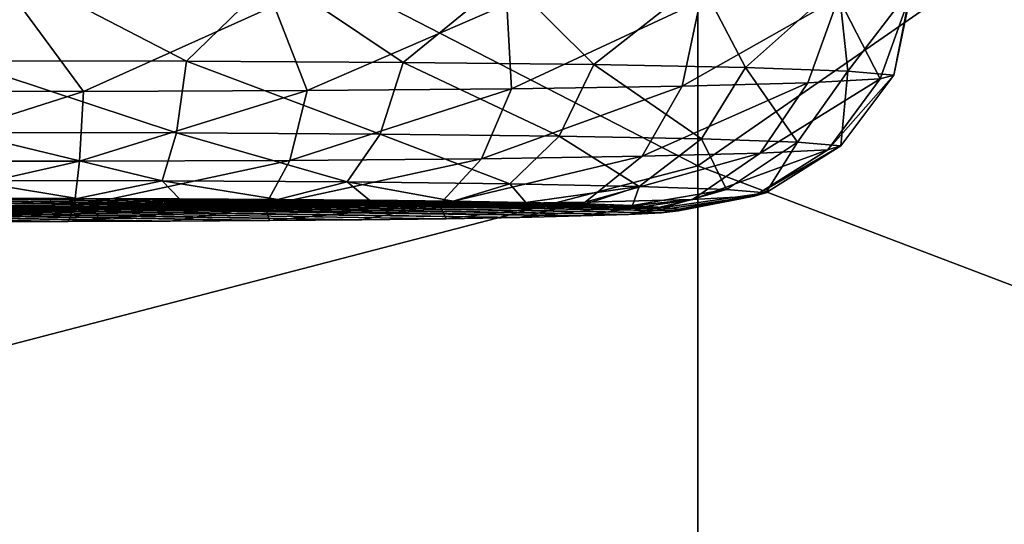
# Model space of a CAD drawing. Header units: millimetres. Extents: x -24 to 72, y 0 to 310.
# Tile 66 of 251: x -12.924 to -11.693, y 267.313 to 267.944. Entities that reach past the tile are written whole.
import ezdxf

# ---------------------------------------------------------------- set-up
doc = ezdxf.new("R2010")
doc.units = ezdxf.units.MM
doc.header["$LTSCALE"] = 65.185185
for name, color, linetype in [('269', 7, 'CONTINUOUS'), ('27', 7, 'CONTINUOUS'), ('270', 7, 'CONTINUOUS'), ('271', 7, 'CONTINUOUS'), ('31', 7, 'CONTINUOUS')]:
    doc.layers.add(name, color=color, linetype=linetype)

msp = doc.modelspace()

# ---------------------------------------------------------------- linework, layer by layer
at = {"layer": '269', "color": 7, "linetype": 'CONTINUOUS'}
for points in [[(-13.6231, 267.7137, 212.2209), (-12.2994, 267.6967, 211.2441), (-13.5465, 267.7155, 212.3246), (-13.6231, 267.7137, 212.2209)], [(-13.4547, 267.7171, 212.4152), (-13.5465, 267.7155, 212.3246), (-12.2228, 267.6985, 211.3479), (-13.4547, 267.7171, 212.4152)], [(-13.5465, 267.7155, 212.3246), (-12.2994, 267.6967, 211.2441), (-12.2228, 267.6985, 211.3479), (-13.5465, 267.7155, 212.3246)], [(-13.3494, 267.7184, 212.4906), (-13.4547, 267.7171, 212.4152), (-12.2228, 267.6985, 211.3479), (-13.3494, 267.7184, 212.4906)], [(-13.2336, 267.7194, 212.5486), (-13.3494, 267.7184, 212.4906), (-12.1631, 267.7005, 211.4629), (-13.2336, 267.7194, 212.5486)], [(-12.1631, 267.7005, 211.4629), (-13.3494, 267.7184, 212.4906), (-12.2228, 267.6985, 211.3479), (-12.1631, 267.7005, 211.4629)], [(-13.1102, 267.7201, 212.5878), (-13.2336, 267.7194, 212.5486), (-12.1221, 267.7026, 211.5857), (-13.1102, 267.7201, 212.5878)], [(-12.1221, 267.7026, 211.5857), (-13.2336, 267.7194, 212.5486), (-12.1631, 267.7005, 211.4629), (-12.1221, 267.7026, 211.5857)], [(-12.9821, 267.7204, 212.6072), (-13.1102, 267.7201, 212.5878), (-12.1009, 267.7048, 211.7135), (-12.9821, 267.7204, 212.6072)], [(-12.1009, 267.7048, 211.7135), (-13.1102, 267.7201, 212.5878), (-12.1221, 267.7026, 211.5857), (-12.1009, 267.7048, 211.7135)], [(-12.8526, 267.7204, 212.6064), (-12.9821, 267.7204, 212.6072), (-12.0999, 267.7071, 211.843), (-12.8526, 267.7204, 212.6064)], [(-12.0999, 267.7071, 211.843), (-12.9821, 267.7204, 212.6072), (-12.1009, 267.7048, 211.7135), (-12.0999, 267.7071, 211.843)], [(-12.7248, 267.7201, 212.5852), (-12.8526, 267.7204, 212.6064), (-12.1193, 267.7093, 211.971), (-12.7248, 267.7201, 212.5852)], [(-12.1193, 267.7093, 211.971), (-12.8526, 267.7204, 212.6064), (-12.0999, 267.7071, 211.843), (-12.1193, 267.7093, 211.971)], [(-12.6019, 267.7193, 212.5443), (-12.7248, 267.7201, 212.5852), (-12.2163, 267.7135, 212.2103), (-12.6019, 267.7193, 212.5443)], [(-12.2163, 267.7135, 212.2103), (-12.7248, 267.7201, 212.5852), (-12.1584, 267.7115, 212.0945), (-12.2163, 267.7135, 212.2103)], [(-12.1584, 267.7115, 212.0945), (-12.7248, 267.7201, 212.5852), (-12.1193, 267.7093, 211.971), (-12.1584, 267.7115, 212.0945)], [(-12.4869, 267.7183, 212.4847), (-12.6019, 267.7193, 212.5443), (-12.2917, 267.7154, 212.3156), (-12.4869, 267.7183, 212.4847)], [(-12.2917, 267.7154, 212.3156), (-12.6019, 267.7193, 212.5443), (-12.2163, 267.7135, 212.2103), (-12.2917, 267.7154, 212.3156)], [(-12.3826, 267.717, 212.4079), (-12.4869, 267.7183, 212.4847), (-12.2917, 267.7154, 212.3156), (-12.3826, 267.717, 212.4079)], [(-13.746, 267.7051, 211.7258), (-12.8639, 267.6917, 210.9615), (-13.745, 267.7073, 211.8553), (-13.746, 267.7051, 211.7258)], [(-12.9933, 267.6917, 210.9624), (-12.8639, 267.6917, 210.9615), (-13.746, 267.7051, 211.7258), (-12.9933, 267.6917, 210.9624)], [(-13.745, 267.7073, 211.8553), (-12.7358, 267.6921, 210.9809), (-13.7238, 267.7096, 211.9831), (-13.745, 267.7073, 211.8553)], [(-12.8639, 267.6917, 210.9615), (-12.7358, 267.6921, 210.9809), (-13.745, 267.7073, 211.8553), (-12.8639, 267.6917, 210.9615)], [(-13.7238, 267.7096, 211.9831), (-12.6123, 267.6927, 211.0201), (-13.6828, 267.7117, 212.1059), (-13.7238, 267.7096, 211.9831)], [(-12.7358, 267.6921, 210.9809), (-12.6123, 267.6927, 211.0201), (-13.7238, 267.7096, 211.9831), (-12.7358, 267.6921, 210.9809)], [(-13.6828, 267.7117, 212.1059), (-12.4966, 267.6938, 211.0781), (-13.6231, 267.7137, 212.2209), (-13.6828, 267.7117, 212.1059)], [(-12.6123, 267.6927, 211.0201), (-12.4966, 267.6938, 211.0781), (-13.6828, 267.7117, 212.1059), (-12.6123, 267.6927, 211.0201)], [(-12.3912, 267.6951, 211.1536), (-12.2994, 267.6967, 211.2441), (-13.6231, 267.7137, 212.2209), (-12.3912, 267.6951, 211.1536)], [(-12.4966, 267.6938, 211.0781), (-12.3912, 267.6951, 211.1536), (-13.6231, 267.7137, 212.2209), (-12.4966, 267.6938, 211.0781)]]:
    msp.add_3dface(points, dxfattribs=at)
at = {"layer": '27', "color": 7, "linetype": 'CONTINUOUS'}
for points in [[(-13.7629, 269.2302, -9.663), (-9.4027, 268.2134, -11.1239), (-13.7879, 266.3433, -10.754), (-13.7629, 269.2302, -9.663)], [(-9.4027, 268.2134, -11.1239), (-9.4648, 262.6272, -13.0156), (-13.7879, 266.3433, -10.754), (-9.4027, 268.2134, -11.1239)]]:
    msp.add_3dface(points, dxfattribs=at)
at = {"layer": '270', "color": 7, "linetype": 'CONTINUOUS'}
for points in [[(-12.923, 267.9995, 212.9034), (-13.2396, 267.9987, 212.8579), (-13.001, 267.8924, 212.8727), (-12.923, 267.9995, 212.9034)], [(-12.7159, 267.8921, 212.8557), (-12.923, 267.9995, 212.9034), (-13.001, 267.8924, 212.8727), (-12.7159, 267.8921, 212.8557)], [(-12.6063, 267.9987, 212.8579), (-12.923, 267.9995, 212.9034), (-12.7159, 267.8921, 212.8557), (-12.6063, 267.9987, 212.8579)], [(-12.4449, 267.8905, 212.7655), (-12.6063, 267.9987, 212.8579), (-12.7159, 267.8921, 212.8557), (-12.4449, 267.8905, 212.7655)], [(-12.3153, 267.9964, 212.725), (-12.6063, 267.9987, 212.8579), (-12.4449, 267.8905, 212.7655), (-12.3153, 267.9964, 212.725)], [(-12.2064, 267.8878, 212.6083), (-12.3153, 267.9964, 212.725), (-12.4449, 267.8905, 212.7655), (-12.2064, 267.8878, 212.6083)], [(-12.0735, 267.9927, 212.5155), (-12.3153, 267.9964, 212.725), (-12.2064, 267.8878, 212.6083), (-12.0735, 267.9927, 212.5155)], [(-12.0168, 267.8841, 212.3947), (-12.0735, 267.9927, 212.5155), (-12.2064, 267.8878, 212.6083), (-12.0168, 267.8841, 212.3947)], [(-11.9006, 267.988, 212.2464), (-12.0735, 267.9927, 212.5155), (-12.0168, 267.8841, 212.3947), (-11.9006, 267.988, 212.2464)], [(-11.889, 267.8796, 212.1393), (-11.9006, 267.988, 212.2464), (-12.0168, 267.8841, 212.3947), (-11.889, 267.8796, 212.1393)], [(-11.8104, 267.9827, 211.9395), (-11.9006, 267.988, 212.2464), (-11.889, 267.8796, 212.1393), (-11.8104, 267.9827, 211.9395)], [(-11.9006, 267.9717, 211.3128), (-11.8104, 267.9771, 211.6197), (-11.8486, 267.8698, 211.5744), (-11.9006, 267.9717, 211.3128)], [(-11.8316, 267.8747, 211.8595), (-11.8104, 267.9827, 211.9395), (-11.889, 267.8796, 212.1393), (-11.8316, 267.8747, 211.8595)], [(-11.8486, 267.8698, 211.5744), (-11.8104, 267.9771, 211.6197), (-11.8316, 267.8747, 211.8595), (-11.8486, 267.8698, 211.5744)], [(-11.8104, 267.9771, 211.6197), (-11.8104, 267.9827, 211.9395), (-11.8316, 267.8747, 211.8595), (-11.8104, 267.9771, 211.6197)], [(-12.0735, 267.9671, 211.0437), (-11.9006, 267.9717, 211.3128), (-12.096, 267.8609, 211.065), (-12.0735, 267.9671, 211.0437)], [(-12.096, 267.8609, 211.065), (-11.9006, 267.9717, 211.3128), (-11.9388, 267.865, 211.3034), (-12.096, 267.8609, 211.065)], [(-11.9388, 267.865, 211.3034), (-11.9006, 267.9717, 211.3128), (-11.8486, 267.8698, 211.5744), (-11.9388, 267.865, 211.3034)], [(-12.7159, 267.8921, 212.8557), (-13.001, 267.8924, 212.8727), (-12.7285, 267.8024, 212.792), (-12.7159, 267.8921, 212.8557)], [(-12.7285, 267.8024, 212.792), (-13.001, 267.8924, 212.8727), (-12.9963, 267.8027, 212.8079), (-12.7285, 267.8024, 212.792)], [(-12.4739, 267.8009, 212.7073), (-12.7159, 267.8921, 212.8557), (-12.7285, 267.8024, 212.792), (-12.4739, 267.8009, 212.7073)], [(-12.4449, 267.8905, 212.7655), (-12.7159, 267.8921, 212.8557), (-12.4739, 267.8009, 212.7073), (-12.4449, 267.8905, 212.7655)], [(-12.25, 267.7984, 212.5596), (-12.4449, 267.8905, 212.7655), (-12.4739, 267.8009, 212.7073), (-12.25, 267.7984, 212.5596)], [(-12.2064, 267.8878, 212.6083), (-12.4449, 267.8905, 212.7655), (-12.25, 267.7984, 212.5596), (-12.2064, 267.8878, 212.6083)], [(-12.0719, 267.7949, 212.359), (-12.2064, 267.8878, 212.6083), (-12.25, 267.7984, 212.5596), (-12.0719, 267.7949, 212.359)], [(-12.0168, 267.8841, 212.3947), (-12.2064, 267.8878, 212.6083), (-12.0719, 267.7949, 212.359), (-12.0168, 267.8841, 212.3947)], [(-11.9518, 267.7907, 212.1191), (-12.0168, 267.8841, 212.3947), (-12.0719, 267.7949, 212.359), (-11.9518, 267.7907, 212.1191)], [(-11.889, 267.8796, 212.1393), (-12.0168, 267.8841, 212.3947), (-11.9518, 267.7907, 212.1191), (-11.889, 267.8796, 212.1393)], [(-11.8979, 267.7861, 211.8563), (-11.889, 267.8796, 212.1393), (-11.9518, 267.7907, 212.1191), (-11.8979, 267.7861, 211.8563)], [(-11.8486, 267.8698, 211.5744), (-11.8316, 267.8747, 211.8595), (-11.9138, 267.7814, 211.5885), (-11.8486, 267.8698, 211.5744)], [(-11.9138, 267.7814, 211.5885), (-11.8316, 267.8747, 211.8595), (-11.8979, 267.7861, 211.8563), (-11.9138, 267.7814, 211.5885)], [(-11.8316, 267.8747, 211.8595), (-11.889, 267.8796, 212.1393), (-11.8979, 267.7861, 211.8563), (-11.8316, 267.8747, 211.8595)], [(-12.096, 267.8609, 211.065), (-11.9388, 267.865, 211.3034), (-12.1463, 267.7731, 211.1101), (-12.096, 267.8609, 211.065)], [(-12.1463, 267.7731, 211.1101), (-11.9388, 267.865, 211.3034), (-11.9986, 267.777, 211.334), (-12.1463, 267.7731, 211.1101)], [(-11.9388, 267.865, 211.3034), (-11.8486, 267.8698, 211.5744), (-11.9986, 267.777, 211.334), (-11.9388, 267.865, 211.3034)], [(-11.9986, 267.777, 211.334), (-11.8486, 267.8698, 211.5744), (-11.9138, 267.7814, 211.5885), (-11.9986, 267.777, 211.334)], [(-12.9896, 267.7427, 212.7151), (-12.7463, 267.7424, 212.7006), (-12.9963, 267.8027, 212.8079), (-12.9896, 267.7427, 212.7151)], [(-12.7463, 267.7424, 212.7006), (-12.7285, 267.8024, 212.792), (-12.9963, 267.8027, 212.8079), (-12.7463, 267.7424, 212.7006)], [(-12.7463, 267.7424, 212.7006), (-12.515, 267.7411, 212.6237), (-12.7285, 267.8024, 212.792), (-12.7463, 267.7424, 212.7006)], [(-12.515, 267.7411, 212.6237), (-12.4739, 267.8009, 212.7073), (-12.7285, 267.8024, 212.792), (-12.515, 267.7411, 212.6237)], [(-12.515, 267.7411, 212.6237), (-12.3116, 267.7387, 212.4895), (-12.4739, 267.8009, 212.7073), (-12.515, 267.7411, 212.6237)], [(-12.3116, 267.7387, 212.4895), (-12.25, 267.7984, 212.5596), (-12.4739, 267.8009, 212.7073), (-12.3116, 267.7387, 212.4895)], [(-12.3116, 267.7387, 212.4895), (-12.1498, 267.7355, 212.3073), (-12.25, 267.7984, 212.5596), (-12.3116, 267.7387, 212.4895)], [(-12.1498, 267.7355, 212.3073), (-12.0719, 267.7949, 212.359), (-12.25, 267.7984, 212.5596), (-12.1498, 267.7355, 212.3073)], [(-12.1498, 267.7355, 212.3073), (-12.0407, 267.7317, 212.0893), (-12.0719, 267.7949, 212.359), (-12.1498, 267.7355, 212.3073)], [(-12.0407, 267.7317, 212.0893), (-11.9518, 267.7907, 212.1191), (-12.0719, 267.7949, 212.359), (-12.0407, 267.7317, 212.0893)], [(-12.0407, 267.7317, 212.0893), (-11.9917, 267.7276, 211.8506), (-11.9518, 267.7907, 212.1191), (-12.0407, 267.7317, 212.0893)], [(-11.9917, 267.7276, 211.8506), (-11.8979, 267.7861, 211.8563), (-11.9518, 267.7907, 212.1191), (-11.9917, 267.7276, 211.8506)], [(-12.0832, 267.7193, 211.3761), (-12.2174, 267.7157, 211.1727), (-11.9986, 267.777, 211.334), (-12.0832, 267.7193, 211.3761)], [(-12.2174, 267.7157, 211.1727), (-12.1463, 267.7731, 211.1101), (-11.9986, 267.777, 211.334), (-12.2174, 267.7157, 211.1727)], [(-12.0062, 267.7233, 211.6074), (-12.0832, 267.7193, 211.3761), (-11.9138, 267.7814, 211.5885), (-12.0062, 267.7233, 211.6074)], [(-12.0832, 267.7193, 211.3761), (-11.9986, 267.777, 211.334), (-11.9138, 267.7814, 211.5885), (-12.0832, 267.7193, 211.3761)], [(-11.9917, 267.7276, 211.8506), (-12.0062, 267.7233, 211.6074), (-11.8979, 267.7861, 211.8563), (-11.9917, 267.7276, 211.8506)], [(-12.0062, 267.7233, 211.6074), (-11.9138, 267.7814, 211.5885), (-11.8979, 267.7861, 211.8563), (-12.0062, 267.7233, 211.6074)], [(-12.9821, 267.7204, 212.6072), (-12.8526, 267.7204, 212.6064), (-12.9896, 267.7427, 212.7151), (-12.9821, 267.7204, 212.6072)], [(-12.9896, 267.7427, 212.7151), (-12.8526, 267.7204, 212.6064), (-12.7463, 267.7424, 212.7006), (-12.9896, 267.7427, 212.7151)], [(-12.8526, 267.7204, 212.6064), (-12.7248, 267.7201, 212.5852), (-12.7463, 267.7424, 212.7006), (-12.8526, 267.7204, 212.6064)], [(-12.7248, 267.7201, 212.5852), (-12.6019, 267.7193, 212.5443), (-12.7463, 267.7424, 212.7006), (-12.7248, 267.7201, 212.5852)], [(-12.7463, 267.7424, 212.7006), (-12.6019, 267.7193, 212.5443), (-12.515, 267.7411, 212.6237), (-12.7463, 267.7424, 212.7006)], [(-12.6019, 267.7193, 212.5443), (-12.4869, 267.7183, 212.4847), (-12.515, 267.7411, 212.6237), (-12.6019, 267.7193, 212.5443)], [(-12.4869, 267.7183, 212.4847), (-12.3826, 267.717, 212.4079), (-12.515, 267.7411, 212.6237), (-12.4869, 267.7183, 212.4847)], [(-12.515, 267.7411, 212.6237), (-12.3826, 267.717, 212.4079), (-12.3116, 267.7387, 212.4895), (-12.515, 267.7411, 212.6237)], [(-12.3826, 267.717, 212.4079), (-12.2917, 267.7154, 212.3156), (-12.3116, 267.7387, 212.4895), (-12.3826, 267.717, 212.4079)], [(-12.3116, 267.7387, 212.4895), (-12.2917, 267.7154, 212.3156), (-12.1498, 267.7355, 212.3073), (-12.3116, 267.7387, 212.4895)], [(-12.2917, 267.7154, 212.3156), (-12.2163, 267.7135, 212.2103), (-12.1498, 267.7355, 212.3073), (-12.2917, 267.7154, 212.3156)], [(-12.2163, 267.7135, 212.2103), (-12.1584, 267.7115, 212.0945), (-12.1498, 267.7355, 212.3073), (-12.2163, 267.7135, 212.2103)], [(-12.1498, 267.7355, 212.3073), (-12.1584, 267.7115, 212.0945), (-12.0407, 267.7317, 212.0893), (-12.1498, 267.7355, 212.3073)], [(-12.1584, 267.7115, 212.0945), (-12.1193, 267.7093, 211.971), (-12.0407, 267.7317, 212.0893), (-12.1584, 267.7115, 212.0945)], [(-12.0407, 267.7317, 212.0893), (-12.1193, 267.7093, 211.971), (-11.9917, 267.7276, 211.8506), (-12.0407, 267.7317, 212.0893)], [(-12.1193, 267.7093, 211.971), (-12.0999, 267.7071, 211.843), (-11.9917, 267.7276, 211.8506), (-12.1193, 267.7093, 211.971)], [(-12.0999, 267.7071, 211.843), (-12.1009, 267.7048, 211.7135), (-11.9917, 267.7276, 211.8506), (-12.0999, 267.7071, 211.843)], [(-11.9917, 267.7276, 211.8506), (-12.1009, 267.7048, 211.7135), (-12.0062, 267.7233, 211.6074), (-11.9917, 267.7276, 211.8506)], [(-12.2228, 267.6985, 211.3479), (-12.2994, 267.6967, 211.2441), (-12.0832, 267.7193, 211.3761), (-12.2228, 267.6985, 211.3479)], [(-12.0832, 267.7193, 211.3761), (-12.2994, 267.6967, 211.2441), (-12.2174, 267.7157, 211.1727), (-12.0832, 267.7193, 211.3761)], [(-12.1631, 267.7005, 211.4629), (-12.2228, 267.6985, 211.3479), (-12.0832, 267.7193, 211.3761), (-12.1631, 267.7005, 211.4629)], [(-12.1221, 267.7026, 211.5857), (-12.1631, 267.7005, 211.4629), (-12.0062, 267.7233, 211.6074), (-12.1221, 267.7026, 211.5857)], [(-12.0062, 267.7233, 211.6074), (-12.1631, 267.7005, 211.4629), (-12.0832, 267.7193, 211.3761), (-12.0062, 267.7233, 211.6074)], [(-12.1009, 267.7048, 211.7135), (-12.1221, 267.7026, 211.5857), (-12.0062, 267.7233, 211.6074), (-12.1009, 267.7048, 211.7135)]]:
    msp.add_3dface(points, dxfattribs=at)
at = {"layer": '271', "color": 7, "linetype": 'CONTINUOUS'}
for points in [[(-13.2396, 267.9611, 210.7013), (-12.923, 267.9603, 210.6558), (-13.13, 267.8546, 210.7072), (-13.2396, 267.9611, 210.7013)], [(-13.13, 267.8546, 210.7072), (-12.923, 267.9603, 210.6558), (-12.8449, 267.8543, 210.6903), (-13.13, 267.8546, 210.7072)], [(-12.923, 267.9603, 210.6558), (-12.6063, 267.9611, 210.7013), (-12.8449, 267.8543, 210.6903), (-12.923, 267.9603, 210.6558)], [(-12.8449, 267.8543, 210.6903), (-12.6063, 267.9611, 210.7013), (-12.5651, 267.8553, 210.7476), (-12.8449, 267.8543, 210.6903)], [(-12.6063, 267.9611, 210.7013), (-12.3153, 267.9634, 210.8342), (-12.5651, 267.8553, 210.7476), (-12.6063, 267.9611, 210.7013)], [(-12.5651, 267.8553, 210.7476), (-12.3153, 267.9634, 210.8342), (-12.3097, 267.8576, 210.8755), (-12.5651, 267.8553, 210.7476)], [(-12.3153, 267.9634, 210.8342), (-12.0735, 267.9671, 211.0437), (-12.3097, 267.8576, 210.8755), (-12.3153, 267.9634, 210.8342)], [(-12.0735, 267.9671, 211.0437), (-12.096, 267.8609, 211.065), (-12.3097, 267.8576, 210.8755), (-12.0735, 267.9671, 211.0437)], [(-13.13, 267.8546, 210.7072), (-12.8449, 267.8543, 210.6903), (-13.1175, 267.7672, 210.774), (-13.13, 267.8546, 210.7072)], [(-13.1175, 267.7672, 210.774), (-12.8449, 267.8543, 210.6903), (-12.8496, 267.7669, 210.7581), (-13.1175, 267.7672, 210.774)], [(-12.8449, 267.8543, 210.6903), (-12.5651, 267.8553, 210.7476), (-12.8496, 267.7669, 210.7581), (-12.8449, 267.8543, 210.6903)], [(-12.8496, 267.7669, 210.7581), (-12.5651, 267.8553, 210.7476), (-12.5868, 267.7679, 210.812), (-12.8496, 267.7669, 210.7581)], [(-12.5651, 267.8553, 210.7476), (-12.3097, 267.8576, 210.8755), (-12.5868, 267.7679, 210.812), (-12.5651, 267.8553, 210.7476)], [(-12.5868, 267.7679, 210.812), (-12.3097, 267.8576, 210.8755), (-12.3469, 267.77, 210.9321), (-12.5868, 267.7679, 210.812)], [(-12.096, 267.8609, 211.065), (-12.1463, 267.7731, 211.1101), (-12.3469, 267.77, 210.9321), (-12.096, 267.8609, 211.065)], [(-12.3097, 267.8576, 210.8755), (-12.096, 267.8609, 211.065), (-12.3469, 267.77, 210.9321), (-12.3097, 267.8576, 210.8755)], [(-13.0997, 267.7104, 210.8674), (-13.1175, 267.7672, 210.774), (-12.8496, 267.7669, 210.7581), (-13.0997, 267.7104, 210.8674)], [(-12.8564, 267.7101, 210.8529), (-13.0997, 267.7104, 210.8674), (-12.8496, 267.7669, 210.7581), (-12.8564, 267.7101, 210.8529)], [(-12.6176, 267.711, 210.9019), (-12.8564, 267.7101, 210.8529), (-12.5868, 267.7679, 210.812), (-12.6176, 267.711, 210.9019)], [(-12.8564, 267.7101, 210.8529), (-12.8496, 267.7669, 210.7581), (-12.5868, 267.7679, 210.812), (-12.8564, 267.7101, 210.8529)], [(-12.3997, 267.7129, 211.011), (-12.6176, 267.711, 210.9019), (-12.3469, 267.77, 210.9321), (-12.3997, 267.7129, 211.011)], [(-12.6176, 267.711, 210.9019), (-12.5868, 267.7679, 210.812), (-12.3469, 267.77, 210.9321), (-12.6176, 267.711, 210.9019)], [(-12.1463, 267.7731, 211.1101), (-12.2174, 267.7157, 211.1727), (-12.3997, 267.7129, 211.011), (-12.1463, 267.7731, 211.1101)], [(-12.1463, 267.7731, 211.1101), (-12.3997, 267.7129, 211.011), (-12.3469, 267.77, 210.9321), (-12.1463, 267.7731, 211.1101)], [(-12.2174, 267.7157, 211.1727), (-12.3912, 267.6951, 211.1536), (-12.3997, 267.7129, 211.011), (-12.2174, 267.7157, 211.1727)], [(-12.2994, 267.6967, 211.2441), (-12.3912, 267.6951, 211.1536), (-12.2174, 267.7157, 211.1727), (-12.2994, 267.6967, 211.2441)], [(-12.8564, 267.7101, 210.8529), (-12.9933, 267.6917, 210.9624), (-13.0997, 267.7104, 210.8674), (-12.8564, 267.7101, 210.8529)], [(-12.8639, 267.6917, 210.9615), (-12.9933, 267.6917, 210.9624), (-12.8564, 267.7101, 210.8529), (-12.8639, 267.6917, 210.9615)], [(-12.7358, 267.6921, 210.9809), (-12.8639, 267.6917, 210.9615), (-12.6176, 267.711, 210.9019), (-12.7358, 267.6921, 210.9809)], [(-12.6176, 267.711, 210.9019), (-12.8639, 267.6917, 210.9615), (-12.8564, 267.7101, 210.8529), (-12.6176, 267.711, 210.9019)], [(-12.6123, 267.6927, 211.0201), (-12.7358, 267.6921, 210.9809), (-12.6176, 267.711, 210.9019), (-12.6123, 267.6927, 211.0201)], [(-12.3997, 267.7129, 211.011), (-12.6123, 267.6927, 211.0201), (-12.6176, 267.711, 210.9019), (-12.3997, 267.7129, 211.011)], [(-12.4966, 267.6938, 211.0781), (-12.6123, 267.6927, 211.0201), (-12.3997, 267.7129, 211.011), (-12.4966, 267.6938, 211.0781)], [(-12.3912, 267.6951, 211.1536), (-12.4966, 267.6938, 211.0781), (-12.3997, 267.7129, 211.011), (-12.3912, 267.6951, 211.1536)]]:
    msp.add_3dface(points, dxfattribs=at)
at = {"layer": '31', "color": 7, "linetype": 'CONTINUOUS'}
for points in [[(-14.1151, 268.81, 20.3559), (-12.0765, 267.7611, 21.5598), (-12.0775, 270.2261, 23.9471), (-14.1151, 268.81, 20.3559)], [(-12.0765, 267.7611, 21.5598), (-9.8765, 269.2853, 24.853), (-12.0775, 270.2261, 23.9471), (-12.0765, 267.7611, 21.5598)], [(-9.8741, 266.9234, 22.5613), (-9.8765, 269.2853, 24.853), (-12.0765, 267.7611, 21.5598), (-9.8741, 266.9234, 22.5613)], [(-14.1151, 268.81, 20.3559), (-14.1151, 267.2306, 19.0475), (-12.0765, 267.7611, 21.5598), (-14.1151, 268.81, 20.3559)], [(-14.1151, 267.2306, 19.0475), (-12.0765, 265.0527, 19.4041), (-12.0765, 267.7611, 21.5598), (-14.1151, 267.2306, 19.0475)], [(-12.0765, 265.0527, 19.4041), (-9.8741, 266.9234, 22.5613), (-12.0765, 267.7611, 21.5598), (-12.0765, 265.0527, 19.4041)]]:
    msp.add_3dface(points, dxfattribs=at)

doc.saveas('drawing.dxf')
